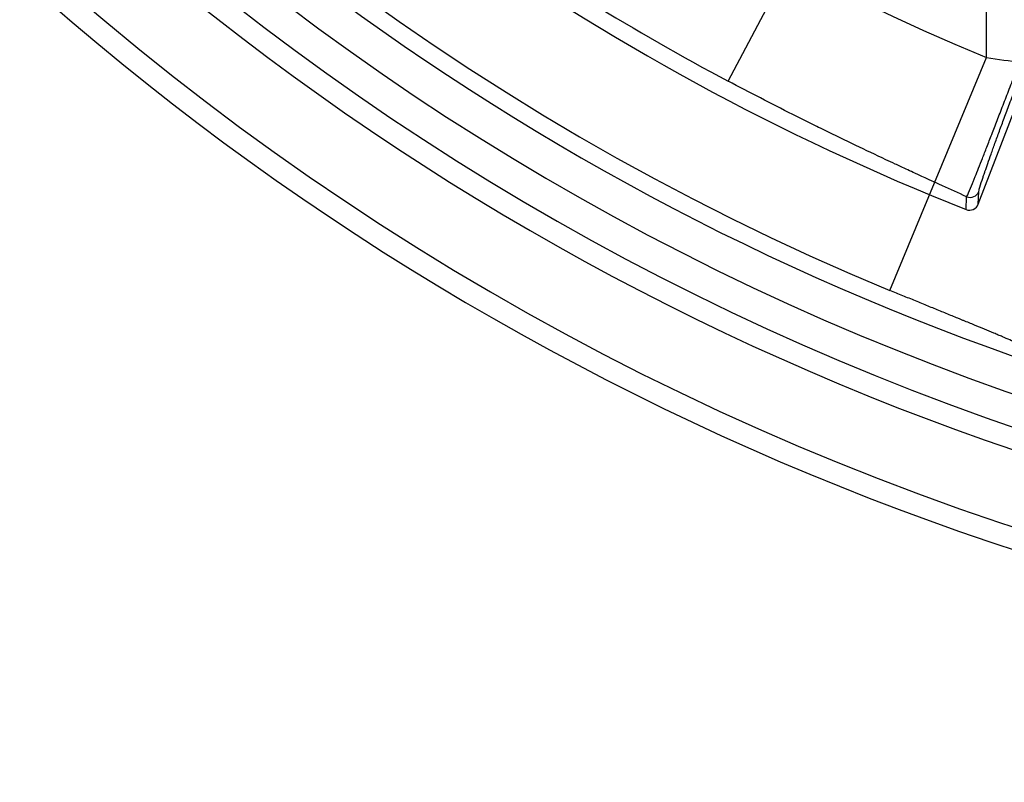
# Model space of a CAD drawing. Header units: millimetres. Extents: x 0 to 297, y 0 to 210.
# Tile 71 of 256: x 140.744 to 141.025, y 92.758 to 92.975. Entities that reach past the tile are written whole.
import ezdxf

# ---------------------------------------------------------------- set-up
doc = ezdxf.new("R2010")
doc.units = ezdxf.units.MM
doc.header["$LTSCALE"] = 16.335
doc.layers.get('0').update_dxf_attribs({"linetype": 'CONTINUOUS'})
doc.layers.add('01_GLOBAL', color=7, linetype='CONTINUOUS')
doc.layers.add('INTFCLR_144815', color=7, linetype='CONTINUOUS')

msp = doc.modelspace()

# ---------------------------------------------------------------- linework, layer by layer
at = {"color": 7, "linetype": 'Continuous'}
msp.add_circle((142.5788034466, 92.2083412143), 3.42, dxfattribs=at)
at = {"color": 9, "linetype": 'Continuous'}
msp.add_arc((142.5788034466, 92.2083412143), 3.3761688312, 92.9674534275, 177.0325465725, dxfattribs=at)
at = {"layer": '01_GLOBAL', "color": 7, "linetype": 'Continuous'}
msp.add_circle((142.5788034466, 92.2083412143), 3.465, dxfattribs=at)
at = {"layer": 'INTFCLR_144815', "color": 6, "linetype": 'Continuous'}
msp.add_line((141.0176947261, 92.9226192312), (141.0623108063, 93.0388480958), dxfattribs=at)
at = {"layer": 'INTFCLR_144815', "color": 9, "linetype": 'Continuous'}
for p, q in [((141.0199886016, 92.9644296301), (141.0199886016, 93.00599518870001)), ((140.9463180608, 92.9577351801), (140.9673665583, 92.9974392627)), ((140.9924734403, 92.8980013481), (141.0199886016, 92.9644296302)), ((141.0176947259, 92.9226192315), (141.0178636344, 92.92626986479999)), ((141.0141797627, 92.9210752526), (141.0143446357, 92.924732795))]:
    msp.add_line(p, q, dxfattribs=at)
at = {"layer": 'INTFCLR_144815', "color": 6, "linetype": 'Continuous'}
for centre, radius, start, end in [((141.273551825, 93.5765928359), 0.73941501, 108.7136429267, 257.7559644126), ((141.273551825, 93.5765928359), 0.7647112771, 205.4855585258, 293.0456409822), ((141.273551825, 93.5765928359), 0.7917112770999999, 205.4849006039, 292.0062088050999), ((141.2739542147, 93.5757599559), 0.70434, 234.5212267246, 248.35715705), ((141.0151735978, 92.9235852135), 0.00269979, 248.3984439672, 339.0354278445)]:
    msp.add_arc(centre, radius, start, end, dxfattribs=at)
at = {"layer": 'INTFCLR_144815', "color": 9, "linetype": 'Continuous'}
for centre, radius, start, end in [((141.273551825, 93.5765928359), 0.6197635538, 52.2436298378, 307.7563701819), ((141.273551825, 93.5765928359), 0.7345008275, 125.9035433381, 247.5002459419), ((141.2735517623, 93.5765928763), 0.6625994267, 141.0362107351, 247.5002459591), ((141.273551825, 93.5765928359), 0.7495956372, 203.8266800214, 313.0809380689), ((141.273551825, 93.5765928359), 0.7585963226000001, 203.8278898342, 312.5732768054), ((141.273551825, 93.5765928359), 0.7855942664, 203.8266800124, 319.1799903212), ((141.2739542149, 93.5757599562), 0.6994998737, 234.6574089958, 242.0704016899), ((141.0153439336, 92.92724216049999), 0.0027009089, 248.2862014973, 338.8995234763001)]:
    msp.add_arc(centre, radius, start, end, dxfattribs=at)
for points, knots in [([(141.0143446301, 92.9247327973), (141.0145923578, 92.9250816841), (141.015101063, 92.926392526), (141.0157928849, 92.9279595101), (141.0164140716, 92.9295052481), (141.0169927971, 92.9309465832), (141.0178118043, 92.93301137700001), (141.0186944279, 92.9352559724), (141.0194817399, 92.9372690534), (141.0203736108, 92.9395538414), (141.0215748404, 92.94264013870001), (141.0228309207, 92.9458773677), (141.0239057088, 92.9486505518), (141.0250626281, 92.9516393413), (141.0265638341, 92.9555202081), (141.0280970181, 92.9594836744), (141.0293581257, 92.96274596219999), (141.0306484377, 92.966082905), (141.0322632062, 92.97025952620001), (141.0335541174, 92.9735977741), (141.0341968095, 92.9752610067)], [0, 0, 0, 0, 0.0236430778, 0.0767295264, 0.0951703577, 0.1156249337, 0.1625662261, 0.2178978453, 0.2488969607, 0.2820025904, 0.3534210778, 0.4318912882, 0.4738682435, 0.5177587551, 0.6089771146, 0.7037892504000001, 0.7525738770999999, 0.8022342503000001, 0.9014758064, 1, 1, 1, 1]), ([(141.0178636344, 92.92626986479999), (141.0178832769, 92.9266799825), (141.0182987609, 92.9279539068), (141.0187627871, 92.92951042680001), (141.0192669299, 92.93100316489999), (141.0197387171, 92.93239062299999), (141.0204278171, 92.934368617), (141.0211883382, 92.93651097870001), (141.0218766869, 92.9384275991), (141.0226622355, 92.9405996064), (141.0237317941, 92.9435281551), (141.0248634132, 92.9465943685), (141.0258381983, 92.9492179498), (141.026892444, 92.9520428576), (141.0282685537, 92.9557071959), (141.0296831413, 92.95944552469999), (141.0308526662, 92.96251972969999), (141.032052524, 92.9656623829), (141.0335610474, 92.9695925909), (141.0347742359, 92.97273096), (141.0353805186, 92.9742935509)], [0, 0, 0, 0, 0.0240884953, 0.0774495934, 0.0959404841, 0.1164429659, 0.163446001, 0.2188137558, 0.2498198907, 0.2829222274, 0.3543199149, 0.4327323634, 0.4746715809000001, 0.5185218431, 0.6096300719, 0.7043115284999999, 0.7530199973, 0.8025990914, 0.901666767, 1, 1, 1, 1]), ([(141.0199886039, 92.9644296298), (141.0232971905, 92.9639728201), (141.029888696, 92.9630645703), (141.0381096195, 92.9619332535), (141.0446289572, 92.9610381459), (141.0510063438, 92.96016326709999), (141.0587974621, 92.9590948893), (141.0664655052, 92.9580434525), (141.0717246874, 92.95732116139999), (141.0746661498, 92.9569167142), (141.0789104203, 92.9563325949), (141.0850202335, 92.9554894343), (141.0928095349, 92.95440641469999), (141.09838187, 92.953622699), (141.1019130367, 92.9531205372), (141.1041019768, 92.95280771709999), (141.1076412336, 92.9522978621), (141.1122695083, 92.9516186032), (141.1165509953, 92.9509674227), (141.1192428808, 92.9505401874), (141.1206013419, 92.9503190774), (141.1222776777, 92.9500396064), (141.1243318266, 92.9496921), (141.1264196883, 92.9492510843), (141.1274988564, 92.9490146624), (141.1278405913, 92.94885447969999)], [0, 0, 0, 0, 0.0919337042, 0.1831473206, 0.22841583, 0.2730638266, 0.3603307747, 0.4448754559, 0.486103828, 0.5064501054, 0.5266018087, 0.6040297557, 0.6762182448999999, 0.7430669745, 0.7589192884, 0.7743924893, 0.8039303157, 0.8573439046, 0.9031517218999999, 0.9231328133, 0.9323672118, 0.9410339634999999, 0.9699199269, 0.9896115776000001, 1, 1, 1, 1]), ([(141.014344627, 92.9247327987), (141.0120390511, 92.9257737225), (141.0071247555, 92.9279978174), (141.001538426, 92.93055406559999), (140.9975670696, 92.93238946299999), (140.995676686, 92.9332668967), (140.9935861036, 92.93424111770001), (140.9893108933, 92.9362428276), (140.9825956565, 92.9394287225), (140.9752679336, 92.9429839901), (140.9700491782, 92.945562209), (140.9670152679, 92.9470751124), (140.9624167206, 92.9493827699), (140.9555019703, 92.95290846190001), (140.9493823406, 92.9561107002), (140.9463180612, 92.9577351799)], [0, 0, 0, 0, 0.1003529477, 0.2139883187, 0.243710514, 0.2739099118, 0.2966651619, 0.3352078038, 0.4611790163, 0.5915183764, 0.6583051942, 0.6920950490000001, 0.7260091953, 0.8624130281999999, 1, 1, 1, 1]), ([(141.032388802, 92.8809193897), (141.0322798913, 92.8810581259), (141.0318754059, 92.8813357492), (141.0310936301, 92.8817917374), (141.0301980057, 92.88224031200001), (141.0293070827, 92.8826673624), (141.0281950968, 92.8831824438), (141.0266095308, 92.8838897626), (141.024892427, 92.8846315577), (141.0233693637, 92.8852790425), (141.0216696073, 92.8859949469), (141.0194015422, 92.8869395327), (141.0165186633, 92.8881286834), (141.0142573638, 92.8890563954), (141.0126870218, 92.8896994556), (141.0115990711, 92.8901447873), (141.0096541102, 92.8909404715), (141.0068183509, 92.8921001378), (141.0039375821, 92.89327967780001), (141.0015800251, 92.8942467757), (140.9991699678, 92.8952368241), (140.9961311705, 92.8964882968), (140.9936957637, 92.8974950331), (140.9924734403, 92.8980013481)], [0, 0, 0, 0, 0.0121768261, 0.0331225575, 0.0629005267, 0.08112376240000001, 0.1013668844, 0.1474921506, 0.2009883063, 0.2304975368, 0.2617491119, 0.3283197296, 0.4001169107, 0.4770447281, 0.4970629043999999, 0.5172684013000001, 0.5582036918, 0.6421414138, 0.7287817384, 0.7731125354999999, 0.8180648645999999, 0.9086598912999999, 1, 1, 1, 1])]:
    msp.add_open_spline(points, degree=3, knots=knots, dxfattribs=at)

doc.saveas('drawing.dxf')
